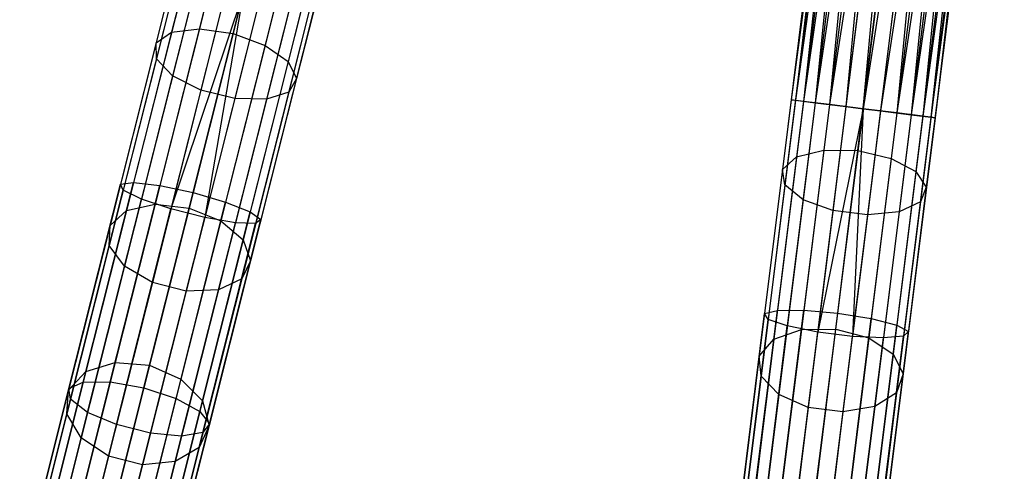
# Model space of a CAD drawing. Extents: x -91 to 91, y -91 to 262.
# Tile 99 of 256: x -20.2 to -6.71, y -74.58 to -68.39. Entities that reach past the tile are written whole.
import ezdxf

# ---------------------------------------------------------------- set-up
doc = ezdxf.new("R2010")
doc.units = 0
doc.header["$LTSCALE"] = 25.4
doc.layers.get('0').update_dxf_attribs({"linetype": 'CONTINUOUS'})

# ---------------------------------------------------------------- blocks, each defined once
blk = doc.blocks.new('ETE0_STL_1')
at = {"color": 0}
for p, q in [((-8.678, -61.856, 170.128), (-9.627, -69.489, 170.128)), ((-8.678, -61.856, 170.128), (-9.627, -69.489, 170.128)), ((-8.678, -61.856, 169.887), (-9.627, -69.489, 170.128)), ((-8.678, -61.856, 169.887), (-9.627, -69.489, 170.128)), ((-8.621, -61.863, 170.362), (-9.627, -69.489, 170.128)), ((-8.621, -61.863, 170.362), (-9.627, -69.489, 170.128)), ((-8.678, -61.856, 169.887), (-9.57, -69.496, 169.653)), ((-8.678, -61.856, 169.887), (-9.57, -69.496, 169.653)), ((-8.621, -61.863, 169.653), (-9.57, -69.496, 169.653)), ((-8.621, -61.863, 169.653), (-9.57, -69.496, 169.653)), ((-8.51, -61.877, 169.44), (-9.57, -69.496, 169.653)), ((-8.51, -61.877, 169.44), (-9.57, -69.496, 169.653)), ((-8.621, -61.863, 170.362), (-9.459, -69.51, 170.576)), ((-8.621, -61.863, 170.362), (-9.459, -69.51, 170.576)), ((-8.51, -61.877, 170.576), (-9.459, -69.51, 170.576)), ((-8.51, -61.877, 170.576), (-9.459, -69.51, 170.576)), ((-8.351, -61.897, 170.756), (-9.459, -69.51, 170.576)), ((-8.351, -61.897, 170.756), (-9.459, -69.51, 170.576)), ((-8.51, -61.877, 169.44), (-9.3, -69.53, 169.259)), ((-8.51, -61.877, 169.44), (-9.3, -69.53, 169.259)), ((-8.351, -61.897, 169.259), (-9.3, -69.53, 169.259)), ((-8.351, -61.897, 169.259), (-9.3, -69.53, 169.259)), ((-8.351, -61.897, 170.756), (-9.103, -69.554, 170.893)), ((-8.351, -61.897, 170.756), (-9.103, -69.554, 170.893)), ((-8.154, -61.921, 169.122), (-9.3, -69.53, 169.259)), ((-8.154, -61.921, 169.122), (-9.3, -69.53, 169.259)), ((-8.154, -61.921, 170.893), (-9.103, -69.554, 170.893)), ((-8.154, -61.921, 170.893), (-9.103, -69.554, 170.893)), ((-7.93, -61.949, 170.979), (-9.103, -69.554, 170.893)), ((-7.93, -61.949, 170.979), (-9.103, -69.554, 170.893)), ((-8.154, -61.921, 169.122), (-8.88, -69.582, 169.037)), ((-8.154, -61.921, 169.122), (-8.88, -69.582, 169.037)), ((-7.93, -61.949, 169.037), (-8.88, -69.582, 169.037)), ((-7.93, -61.949, 169.037), (-8.88, -69.582, 169.037)), ((-8.642, -69.612, 171.008), (-7.93, -61.949, 170.979)), ((-8.642, -69.612, 171.008), (-7.93, -61.949, 170.979)), ((-7.693, -61.978, 169.008), (-8.642, -69.612, 169.008)), ((-7.693, -61.978, 169.008), (-8.642, -69.612, 169.008)), ((-7.693, -61.978, 171.008), (-8.642, -69.612, 171.008)), ((-7.693, -61.978, 171.008), (-8.642, -69.612, 171.008)), ((-7.455, -62.008, 170.979), (-8.642, -69.612, 171.008)), ((-7.455, -62.008, 170.979), (-8.642, -69.612, 171.008)), ((-7.455, -62.008, 169.037), (-8.405, -69.641, 169.037)), ((-7.455, -62.008, 169.037), (-8.405, -69.641, 169.037)), ((-7.232, -62.036, 169.122), (-8.405, -69.641, 169.037)), ((-7.232, -62.036, 169.122), (-8.405, -69.641, 169.037)), ((-7.455, -62.008, 170.979), (-8.181, -69.669, 170.893)), ((-7.455, -62.008, 170.979), (-8.181, -69.669, 170.893)), ((-7.232, -62.036, 170.893), (-8.181, -69.669, 170.893)), ((-7.232, -62.036, 170.893), (-8.181, -69.669, 170.893)), ((-7.232, -62.036, 169.122), (-7.984, -69.693, 169.259)), ((-7.232, -62.036, 169.122), (-7.984, -69.693, 169.259)), ((-7.035, -62.06, 170.756), (-8.181, -69.669, 170.893)), ((-7.035, -62.06, 170.756), (-8.181, -69.669, 170.893)), ((-7.035, -62.06, 169.259), (-7.984, -69.693, 169.259)), ((-7.035, -62.06, 169.259), (-7.984, -69.693, 169.259)), ((-6.876, -62.08, 169.44), (-7.984, -69.693, 169.259)), ((-6.876, -62.08, 169.44), (-7.984, -69.693, 169.259)), ((-7.035, -62.06, 170.756), (-7.826, -69.713, 170.576)), ((-7.035, -62.06, 170.756), (-7.826, -69.713, 170.576)), ((-6.876, -62.08, 170.576), (-7.826, -69.713, 170.576)), ((-6.876, -62.08, 170.576), (-7.826, -69.713, 170.576)), ((-6.765, -62.094, 170.362), (-7.826, -69.713, 170.576)), ((-6.765, -62.094, 170.362), (-7.826, -69.713, 170.576)), ((-6.876, -62.08, 169.44), (-7.714, -69.727, 169.653)), ((-6.876, -62.08, 169.44), (-7.714, -69.727, 169.653)), ((-6.765, -62.094, 169.653), (-7.714, -69.727, 169.653)), ((-6.765, -62.094, 169.653), (-7.714, -69.727, 169.653)), ((-6.708, -62.101, 169.887), (-7.714, -69.727, 169.653)), ((-6.708, -62.101, 169.887), (-7.714, -69.727, 169.653)), ((-6.765, -62.094, 170.362), (-7.657, -69.734, 170.128)), ((-6.765, -62.094, 170.362), (-7.657, -69.734, 170.128)), ((-6.708, -62.101, 169.887), (-7.657, -69.734, 170.128)), ((-6.708, -62.101, 169.887), (-7.657, -69.734, 170.128)), ((-6.708, -62.101, 170.128), (-7.657, -69.734, 170.128)), ((-6.708, -62.101, 170.128), (-7.657, -69.734, 170.128)), ((-17.454, -65.934, 318.571), (-18.116, -68.563, 317.503)), ((-17.454, -65.934, 318.571), (-18.116, -68.563, 317.503)), ((-17.083, -65.931, 318.267), (-17.735, -68.517, 317.217)), ((-17.083, -65.931, 318.267), (-17.735, -68.517, 317.217)), ((-17.651, -66.021, 318.998), (-18.328, -68.71, 317.905)), ((-17.651, -66.021, 318.998), (-18.328, -68.71, 317.905)), ((-17.272, -68.582, 317.114), (-16.624, -66.011, 318.158)), ((-17.272, -68.582, 317.114), (-16.624, -66.011, 318.158)), ((-17.629, -66.171, 319.452), (-18.323, -68.925, 318.333)), ((-17.629, -66.171, 319.452), (-18.323, -68.925, 318.333)), ((-16.182, -66.158, 318.267), (-16.834, -68.744, 317.217)), ((-16.182, -66.158, 318.267), (-16.834, -68.744, 317.217)), ((-17.394, -66.351, 319.828), (-18.101, -69.158, 318.688)), ((-17.394, -66.351, 319.828), (-18.101, -69.158, 318.688)), ((-15.858, -66.336, 318.571), (-16.52, -68.965, 317.503)), ((-15.858, -66.336, 318.571), (-16.52, -68.965, 317.503)), ((-16.999, -66.518, 320.041), (-17.714, -69.355, 318.888)), ((-16.999, -66.518, 320.041), (-17.714, -69.355, 318.888)), ((-15.816, -66.628, 319.452), (-16.51, -69.382, 318.333)), ((-15.816, -66.628, 319.452), (-16.51, -69.382, 318.333)), ((-15.725, -66.506, 318.998), (-16.403, -69.196, 317.905)), ((-15.725, -66.506, 318.998), (-16.403, -69.196, 317.905)), ((-16.535, -66.635, 320.041), (-17.25, -69.472, 318.888)), ((-16.535, -66.635, 320.041), (-17.25, -69.472, 318.888)), ((-16.108, -66.675, 319.828), (-16.815, -69.482, 318.688)), ((-16.108, -66.675, 319.828), (-16.815, -69.482, 318.688)), ((-8.852, -67.53, 318.267), (-9.181, -70.177, 317.217)), ((-8.852, -67.53, 318.267), (-9.181, -70.177, 317.217)), ((-8.714, -70.185, 317.114), (-8.386, -67.554, 318.158)), ((-8.714, -70.185, 317.114), (-8.386, -67.554, 318.158)), ((-9.404, -67.689, 318.998), (-9.746, -70.442, 317.905)), ((-9.404, -67.689, 318.998), (-9.746, -70.442, 317.905)), ((-9.219, -67.579, 318.571), (-9.553, -70.27, 317.503)), ((-9.219, -67.579, 318.571), (-9.553, -70.27, 317.503)), ((-7.929, -67.645, 318.267), (-8.258, -70.291, 317.217)), ((-7.929, -67.645, 318.267), (-8.258, -70.291, 317.217)), ((-18.094, -67.779, 170.128), (-18.816, -70.644, 170.349)), ((-18.094, -67.779, 170.128), (-18.816, -70.644, 170.349)), ((-18.038, -67.793, 169.653), (-18.777, -70.726, 169.879)), ((-18.038, -67.793, 169.653), (-18.777, -70.726, 169.879)), ((-17.929, -67.821, 170.576), (-18.635, -70.621, 170.791)), ((-17.929, -67.821, 170.576), (-18.635, -70.621, 170.791)), ((-9.364, -67.836, 319.452), (-9.714, -70.654, 318.333)), ((-9.364, -67.836, 319.452), (-9.714, -70.654, 318.333)), ((-7.585, -67.782, 318.571), (-7.92, -70.473, 317.503)), ((-7.585, -67.782, 318.571), (-7.92, -70.473, 317.503)), ((-17.774, -67.86, 169.259), (-18.528, -70.849, 169.489)), ((-17.774, -67.86, 169.259), (-18.528, -70.849, 169.489)), ((-17.582, -67.908, 170.893), (-18.276, -70.662, 171.105)), ((-17.582, -67.908, 170.893), (-18.276, -70.662, 171.105)), ((-17.363, -67.963, 169.037), (-18.125, -70.985, 169.269)), ((-17.363, -67.963, 169.037), (-18.125, -70.985, 169.269)), ((-7.433, -67.935, 318.998), (-7.776, -70.687, 317.905)), ((-7.433, -67.935, 318.998), (-7.776, -70.687, 317.905)), ((-17.131, -68.022, 169.008), (-18.125, -70.985, 169.269)), ((-17.131, -68.022, 169.008), (-18.125, -70.985, 169.269)), ((-17.131, -68.022, 171.008), (-17.821, -70.76, 171.219)), ((-17.131, -68.022, 171.008), (-17.821, -70.76, 171.219)), ((-17.131, -68.022, 169.008), (-17.661, -71.102, 169.269)), ((-17.131, -68.022, 169.008), (-17.661, -71.102, 169.269)), ((-16.899, -68.08, 169.037), (-17.661, -71.102, 169.269)), ((-16.899, -68.08, 169.037), (-17.661, -71.102, 169.269)), ((-9.108, -67.985, 319.828), (-9.465, -70.858, 318.688)), ((-9.108, -67.985, 319.828), (-9.465, -70.858, 318.688)), ((-8.696, -68.103, 320.041), (-9.057, -71.006, 318.888)), ((-8.696, -68.103, 320.041), (-9.057, -71.006, 318.888)), ((-7.508, -68.067, 319.452), (-7.858, -70.885, 318.333)), ((-7.508, -68.067, 319.452), (-7.858, -70.885, 318.333)), ((-16.681, -68.136, 170.893), (-17.375, -70.89, 171.105)), ((-16.681, -68.136, 170.893), (-17.375, -70.89, 171.105)), ((-16.488, -68.184, 169.259), (-17.242, -71.174, 169.489)), ((-16.488, -68.184, 169.259), (-17.242, -71.174, 169.489)), ((-16.333, -68.223, 170.576), (-17.039, -71.023, 170.791)), ((-16.333, -68.223, 170.576), (-17.039, -71.023, 170.791)), ((-16.225, -68.25, 169.653), (-16.964, -71.183, 169.879)), ((-16.225, -68.25, 169.653), (-16.964, -71.183, 169.879)), ((-8.221, -68.162, 320.041), (-8.582, -71.065, 318.888)), ((-8.221, -68.162, 320.041), (-8.582, -71.065, 318.888)), ((-7.792, -68.149, 319.828), (-8.149, -71.022, 318.688)), ((-7.792, -68.149, 319.828), (-8.149, -71.022, 318.688)), ((-16.169, -68.265, 170.128), (-16.891, -71.129, 170.349)), ((-16.169, -68.265, 170.128), (-16.891, -71.129, 170.349)), ((-17.735, -68.517, 317.217), (-18.341, -70.921, 315.779)), ((-17.735, -68.517, 317.217), (-18.341, -70.921, 315.779)), ((-18.116, -68.563, 317.503), (-17.735, -68.517, 317.217)), ((-18.116, -68.563, 317.503), (-17.735, -68.517, 317.217)), ((-17.735, -68.517, 317.217), (-17.272, -68.582, 317.114)), ((-17.735, -68.517, 317.217), (-17.272, -68.582, 317.114)), ((-18.116, -68.563, 317.503), (-18.733, -71.008, 316.041)), ((-18.116, -68.563, 317.503), (-18.733, -71.008, 316.041)), ((-18.328, -68.71, 317.905), (-18.116, -68.563, 317.503)), ((-18.328, -68.71, 317.905), (-18.116, -68.563, 317.503)), ((-17.875, -70.972, 315.685), (-17.272, -68.582, 317.114)), ((-17.875, -70.972, 315.685), (-17.272, -68.582, 317.114)), ((-17.272, -68.582, 317.114), (-16.834, -68.744, 317.217)), ((-17.272, -68.582, 317.114), (-16.834, -68.744, 317.217)), ((-18.328, -68.71, 317.905), (-18.959, -71.211, 316.41)), ((-18.328, -68.71, 317.905), (-18.959, -71.211, 316.41)), ((-18.323, -68.925, 318.333), (-18.328, -68.71, 317.905)), ((-18.323, -68.925, 318.333), (-18.328, -68.71, 317.905)), ((-16.834, -68.744, 317.217), (-17.44, -71.148, 315.779)), ((-16.834, -68.744, 317.217), (-17.44, -71.148, 315.779)), ((-16.834, -68.744, 317.217), (-16.52, -68.965, 317.503)), ((-16.834, -68.744, 317.217), (-16.52, -68.965, 317.503)), ((-18.323, -68.925, 318.333), (-18.969, -71.486, 316.802)), ((-18.323, -68.925, 318.333), (-18.969, -71.486, 316.802)), ((-18.101, -69.158, 318.688), (-18.323, -68.925, 318.333)), ((-18.101, -69.158, 318.688), (-18.323, -68.925, 318.333)), ((-16.52, -68.965, 317.503), (-17.136, -71.41, 316.041)), ((-16.52, -68.965, 317.503), (-17.136, -71.41, 316.041)), ((-16.52, -68.965, 317.503), (-16.403, -69.196, 317.905)), ((-16.52, -68.965, 317.503), (-16.403, -69.196, 317.905)), ((-18.101, -69.158, 318.688), (-18.759, -71.768, 317.127)), ((-18.101, -69.158, 318.688), (-18.759, -71.768, 317.127)), ((-17.714, -69.355, 318.888), (-18.101, -69.158, 318.688)), ((-17.714, -69.355, 318.888), (-18.101, -69.158, 318.688)), ((-16.403, -69.196, 317.905), (-17.034, -71.697, 316.41)), ((-16.403, -69.196, 317.905), (-17.034, -71.697, 316.41)), ((-16.403, -69.196, 317.905), (-16.51, -69.382, 318.333)), ((-16.403, -69.196, 317.905), (-16.51, -69.382, 318.333)), ((-17.714, -69.355, 318.888), (-18.379, -71.993, 317.311)), ((-17.714, -69.355, 318.888), (-18.379, -71.993, 317.311)), ((-17.25, -69.472, 318.888), (-17.714, -69.355, 318.888)), ((-17.25, -69.472, 318.888), (-17.714, -69.355, 318.888)), ((-16.51, -69.382, 318.333), (-17.155, -71.943, 316.802)), ((-16.51, -69.382, 318.333), (-17.155, -71.943, 316.802)), ((-16.51, -69.382, 318.333), (-16.815, -69.482, 318.688)), ((-16.51, -69.382, 318.333), (-16.815, -69.482, 318.688)), ((-17.25, -69.472, 318.888), (-17.915, -72.11, 317.311)), ((-17.25, -69.472, 318.888), (-17.915, -72.11, 317.311)), ((-16.815, -69.482, 318.688), (-17.473, -72.092, 317.127)), ((-16.815, -69.482, 318.688), (-17.473, -72.092, 317.127)), ((-16.815, -69.482, 318.688), (-17.25, -69.472, 318.888)), ((-16.815, -69.482, 318.688), (-17.25, -69.472, 318.888)), ((-9.627, -69.489, 170.128), (-9.992, -72.42, 170.349)), ((-9.627, -69.489, 170.128), (-9.992, -72.42, 170.349)), ((-9.57, -69.496, 169.653), (-9.943, -72.498, 169.879)), ((-9.57, -69.496, 169.653), (-9.943, -72.498, 169.879)), ((-9.459, -69.51, 170.576), (-9.815, -72.375, 170.791)), ((-9.459, -69.51, 170.576), (-9.815, -72.375, 170.791)), ((-9.3, -69.53, 169.259), (-9.681, -72.589, 169.489)), ((-9.3, -69.53, 169.259), (-9.681, -72.589, 169.489)), ((-9.459, -69.51, 170.576), (-9.627, -69.489, 170.128)), ((-9.627, -69.489, 170.128), (-9.57, -69.496, 169.653)), ((-9.459, -69.51, 170.576), (-9.627, -69.489, 170.128)), ((-9.627, -69.489, 170.128), (-9.57, -69.496, 169.653)), ((-9.57, -69.496, 169.653), (-9.3, -69.53, 169.259)), ((-9.57, -69.496, 169.653), (-9.3, -69.53, 169.259)), ((-9.103, -69.554, 170.893), (-9.459, -69.51, 170.576)), ((-9.103, -69.554, 170.893), (-9.459, -69.51, 170.576)), ((-9.103, -69.554, 170.893), (-9.454, -72.373, 171.105)), ((-9.103, -69.554, 170.893), (-9.454, -72.373, 171.105)), ((-9.3, -69.53, 169.259), (-8.88, -69.582, 169.037)), ((-9.3, -69.53, 169.259), (-8.88, -69.582, 169.037)), ((-8.88, -69.582, 169.037), (-9.264, -72.674, 169.269)), ((-8.88, -69.582, 169.037), (-9.264, -72.674, 169.269)), ((-8.642, -69.612, 171.008), (-9.103, -69.554, 170.893)), ((-8.642, -69.612, 171.008), (-9.103, -69.554, 170.893)), ((-8.88, -69.582, 169.037), (-8.642, -69.612, 169.008)), ((-8.88, -69.582, 169.037), (-8.642, -69.612, 169.008)), ((-8.642, -69.612, 169.008), (-9.264, -72.674, 169.269)), ((-8.642, -69.612, 169.008), (-9.264, -72.674, 169.269)), ((-8.642, -69.612, 171.008), (-8.991, -72.413, 171.219)), ((-8.642, -69.612, 171.008), (-8.991, -72.413, 171.219)), ((-8.642, -69.612, 169.008), (-8.789, -72.733, 169.269)), ((-8.642, -69.612, 169.008), (-8.789, -72.733, 169.269)), ((-8.405, -69.641, 169.037), (-8.789, -72.733, 169.269)), ((-8.405, -69.641, 169.037), (-8.789, -72.733, 169.269)), ((-8.642, -69.612, 169.008), (-8.405, -69.641, 169.037)), ((-8.181, -69.669, 170.893), (-8.642, -69.612, 171.008)), ((-8.642, -69.612, 169.008), (-8.405, -69.641, 169.037)), ((-8.181, -69.669, 170.893), (-8.642, -69.612, 171.008)), ((-8.181, -69.669, 170.893), (-8.532, -72.488, 171.105)), ((-8.181, -69.669, 170.893), (-8.532, -72.488, 171.105)), ((-8.405, -69.641, 169.037), (-7.984, -69.693, 169.259)), ((-8.405, -69.641, 169.037), (-7.984, -69.693, 169.259)), ((-7.984, -69.693, 169.259), (-8.365, -72.753, 169.489)), ((-7.984, -69.693, 169.259), (-8.365, -72.753, 169.489)), ((-7.826, -69.713, 170.576), (-8.182, -72.579, 170.791)), ((-7.826, -69.713, 170.576), (-8.182, -72.579, 170.791)), ((-7.826, -69.713, 170.576), (-8.181, -69.669, 170.893)), ((-7.826, -69.713, 170.576), (-8.181, -69.669, 170.893)), ((-7.714, -69.727, 169.653), (-8.088, -72.728, 169.879)), ((-7.714, -69.727, 169.653), (-8.088, -72.728, 169.879)), ((-7.657, -69.734, 170.128), (-8.022, -72.665, 170.349)), ((-7.657, -69.734, 170.128), (-8.022, -72.665, 170.349)), ((-7.984, -69.693, 169.259), (-7.714, -69.727, 169.653)), ((-7.984, -69.693, 169.259), (-7.714, -69.727, 169.653)), ((-7.657, -69.734, 170.128), (-7.826, -69.713, 170.576)), ((-7.657, -69.734, 170.128), (-7.826, -69.713, 170.576)), ((-7.714, -69.727, 169.653), (-7.657, -69.734, 170.128)), ((-7.714, -69.727, 169.653), (-7.657, -69.734, 170.128)), ((-9.553, -70.27, 317.503), (-9.865, -72.771, 316.041)), ((-9.553, -70.27, 317.503), (-9.865, -72.771, 316.041)), ((-9.746, -70.442, 317.905), (-9.553, -70.27, 317.503)), ((-9.746, -70.442, 317.905), (-9.553, -70.27, 317.503)), ((-9.553, -70.27, 317.503), (-9.181, -70.177, 317.217)), ((-9.553, -70.27, 317.503), (-9.181, -70.177, 317.217)), ((-9.181, -70.177, 317.217), (-9.487, -72.638, 315.779)), ((-9.181, -70.177, 317.217), (-9.487, -72.638, 315.779)), ((-9.181, -70.177, 317.217), (-8.714, -70.185, 317.114)), ((-9.181, -70.177, 317.217), (-8.714, -70.185, 317.114)), ((-9.018, -72.631, 315.685), (-8.714, -70.185, 317.114)), ((-9.018, -72.631, 315.685), (-8.714, -70.185, 317.114)), ((-8.714, -70.185, 317.114), (-8.258, -70.291, 317.217)), ((-8.714, -70.185, 317.114), (-8.258, -70.291, 317.217)), ((-8.258, -70.291, 317.217), (-8.565, -72.752, 315.779)), ((-8.258, -70.291, 317.217), (-8.565, -72.752, 315.779)), ((-8.258, -70.291, 317.217), (-7.92, -70.473, 317.503)), ((-8.258, -70.291, 317.217), (-7.92, -70.473, 317.503)), ((-9.746, -70.442, 317.905), (-10.064, -73.001, 316.41)), ((-9.746, -70.442, 317.905), (-10.064, -73.001, 316.41)), ((-9.714, -70.654, 318.333), (-9.746, -70.442, 317.905)), ((-9.714, -70.654, 318.333), (-9.746, -70.442, 317.905)), ((-7.92, -70.473, 317.503), (-8.231, -72.974, 316.041)), ((-7.92, -70.473, 317.503), (-8.231, -72.974, 316.041)), ((-7.92, -70.473, 317.503), (-7.776, -70.687, 317.905)), ((-7.92, -70.473, 317.503), (-7.776, -70.687, 317.905)), ((-19.522, -73.444, 171.006), (-18.816, -70.644, 170.349)), ((-19.522, -73.444, 171.006), (-18.816, -70.644, 170.349)), ((-19.325, -73.358, 171.434), (-18.635, -70.621, 170.791)), ((-19.325, -73.358, 171.434), (-18.635, -70.621, 170.791)), ((-18.955, -73.355, 171.737), (-18.276, -70.662, 171.105)), ((-18.955, -73.355, 171.737), (-18.276, -70.662, 171.105)), ((-18.816, -70.644, 170.349), (-18.635, -70.621, 170.791)), ((-18.816, -70.644, 170.349), (-18.635, -70.621, 170.791)), ((-18.777, -70.726, 169.879), (-18.816, -70.644, 170.349)), ((-18.777, -70.726, 169.879), (-18.816, -70.644, 170.349)), ((-18.635, -70.621, 170.791), (-18.276, -70.662, 171.105)), ((-18.635, -70.621, 170.791), (-18.276, -70.662, 171.105)), ((-18.276, -70.662, 171.105), (-17.821, -70.76, 171.219)), ((-18.276, -70.662, 171.105), (-17.821, -70.76, 171.219)), ((-9.714, -70.654, 318.333), (-10.04, -73.275, 316.802)), ((-9.714, -70.654, 318.333), (-10.04, -73.275, 316.802)), ((-9.465, -70.858, 318.688), (-9.714, -70.654, 318.333)), ((-9.465, -70.858, 318.688), (-9.714, -70.654, 318.333)), ((-19.5, -73.594, 170.552), (-18.777, -70.726, 169.879)), ((-19.5, -73.594, 170.552), (-18.777, -70.726, 169.879)), ((-18.528, -70.849, 169.489), (-18.777, -70.726, 169.879)), ((-18.528, -70.849, 169.489), (-18.777, -70.726, 169.879)), ((-17.821, -70.76, 171.219), (-18.496, -73.436, 171.847)), ((-17.821, -70.76, 171.219), (-18.496, -73.436, 171.847)), ((-17.821, -70.76, 171.219), (-17.375, -70.89, 171.105)), ((-17.821, -70.76, 171.219), (-17.375, -70.89, 171.105)), ((-7.776, -70.687, 317.905), (-8.094, -73.246, 316.41)), ((-7.776, -70.687, 317.905), (-8.094, -73.246, 316.41)), ((-7.776, -70.687, 317.905), (-7.858, -70.885, 318.333)), ((-7.776, -70.687, 317.905), (-7.858, -70.885, 318.333)), ((-19.265, -73.773, 170.175), (-18.528, -70.849, 169.489)), ((-19.265, -73.773, 170.175), (-18.528, -70.849, 169.489)), ((-18.341, -70.921, 315.779), (-18.888, -73.09, 313.987)), ((-18.341, -70.921, 315.779), (-18.888, -73.09, 313.987)), ((-18.733, -71.008, 316.041), (-18.341, -70.921, 315.779)), ((-18.733, -71.008, 316.041), (-18.341, -70.921, 315.779)), ((-18.125, -70.985, 169.269), (-18.528, -70.849, 169.489)), ((-18.125, -70.985, 169.269), (-18.528, -70.849, 169.489)), ((-18.341, -70.921, 315.779), (-17.875, -70.972, 315.685)), ((-18.341, -70.921, 315.779), (-17.875, -70.972, 315.685)), ((-18.054, -73.583, 171.737), (-17.375, -70.89, 171.105)), ((-18.054, -73.583, 171.737), (-17.375, -70.89, 171.105)), ((-17.375, -70.89, 171.105), (-17.039, -71.023, 170.791)), ((-17.375, -70.89, 171.105), (-17.039, -71.023, 170.791)), ((-9.465, -70.858, 318.688), (-9.798, -73.529, 317.127)), ((-9.465, -70.858, 318.688), (-9.798, -73.529, 317.127)), ((-9.057, -71.006, 318.888), (-9.465, -70.858, 318.688)), ((-9.057, -71.006, 318.888), (-9.465, -70.858, 318.688)), ((-7.858, -70.885, 318.333), (-8.184, -73.506, 316.802)), ((-7.858, -70.885, 318.333), (-8.184, -73.506, 316.802)), ((-7.858, -70.885, 318.333), (-8.149, -71.022, 318.688)), ((-7.858, -70.885, 318.333), (-8.149, -71.022, 318.688)), ((-18.733, -71.008, 316.041), (-19.288, -73.213, 314.219)), ((-18.733, -71.008, 316.041), (-19.288, -73.213, 314.219)), ((-18.959, -71.211, 316.41), (-18.733, -71.008, 316.041)), ((-18.959, -71.211, 316.41), (-18.733, -71.008, 316.041)), ((-18.87, -73.94, 169.963), (-18.125, -70.985, 169.269)), ((-18.87, -73.94, 169.963), (-18.125, -70.985, 169.269)), ((-18.418, -73.128, 313.903), (-17.875, -70.972, 315.685)), ((-18.418, -73.128, 313.903), (-17.875, -70.972, 315.685)), ((-17.661, -71.102, 169.269), (-18.125, -70.985, 169.269)), ((-17.661, -71.102, 169.269), (-18.125, -70.985, 169.269)), ((-17.875, -70.972, 315.685), (-17.44, -71.148, 315.779)), ((-17.875, -70.972, 315.685), (-17.44, -71.148, 315.779)), ((-17.729, -73.761, 171.434), (-17.039, -71.023, 170.791)), ((-17.729, -73.761, 171.434), (-17.039, -71.023, 170.791)), ((-17.039, -71.023, 170.791), (-16.891, -71.129, 170.349)), ((-17.039, -71.023, 170.791), (-16.891, -71.129, 170.349)), ((-9.057, -71.006, 318.888), (-9.393, -73.706, 317.311)), ((-9.057, -71.006, 318.888), (-9.393, -73.706, 317.311)), ((-8.582, -71.065, 318.888), (-9.057, -71.006, 318.888)), ((-8.582, -71.065, 318.888), (-9.057, -71.006, 318.888)), ((-8.582, -71.065, 318.888), (-8.918, -73.765, 317.311)), ((-8.582, -71.065, 318.888), (-8.918, -73.765, 317.311)), ((-8.149, -71.022, 318.688), (-8.582, -71.065, 318.888)), ((-8.149, -71.022, 318.688), (-8.582, -71.065, 318.888)), ((-8.149, -71.022, 318.688), (-8.482, -73.693, 317.127)), ((-8.149, -71.022, 318.688), (-8.482, -73.693, 317.127)), ((-18.959, -71.211, 316.41), (-19.528, -73.467, 314.547)), ((-18.959, -71.211, 316.41), (-19.528, -73.467, 314.547)), ((-18.969, -71.486, 316.802), (-18.959, -71.211, 316.41)), ((-18.969, -71.486, 316.802), (-18.959, -71.211, 316.41)), ((-18.406, -74.057, 169.963), (-17.661, -71.102, 169.269)), ((-18.406, -74.057, 169.963), (-17.661, -71.102, 169.269)), ((-17.44, -71.148, 315.779), (-17.987, -73.318, 313.987)), ((-17.44, -71.148, 315.779), (-17.987, -73.318, 313.987)), ((-17.979, -74.097, 170.175), (-17.242, -71.174, 169.489)), ((-17.979, -74.097, 170.175), (-17.242, -71.174, 169.489)), ((-17.687, -74.051, 170.552), (-16.964, -71.183, 169.879)), ((-17.687, -74.051, 170.552), (-16.964, -71.183, 169.879)), ((-17.242, -71.174, 169.489), (-17.661, -71.102, 169.269)), ((-17.242, -71.174, 169.489), (-17.661, -71.102, 169.269)), ((-17.597, -73.93, 171.006), (-16.891, -71.129, 170.349)), ((-17.597, -73.93, 171.006), (-16.891, -71.129, 170.349)), ((-17.44, -71.148, 315.779), (-17.136, -71.41, 316.041)), ((-17.44, -71.148, 315.779), (-17.136, -71.41, 316.041)), ((-16.964, -71.183, 169.879), (-17.242, -71.174, 169.489)), ((-16.964, -71.183, 169.879), (-17.242, -71.174, 169.489)), ((-16.891, -71.129, 170.349), (-16.964, -71.183, 169.879)), ((-16.891, -71.129, 170.349), (-16.964, -71.183, 169.879)), ((-18.969, -71.486, 316.802), (-19.551, -73.795, 314.894)), ((-18.969, -71.486, 316.802), (-19.551, -73.795, 314.894)), ((-18.759, -71.768, 317.127), (-18.969, -71.486, 316.802)), ((-18.759, -71.768, 317.127), (-18.969, -71.486, 316.802)), ((-17.136, -71.41, 316.041), (-17.692, -73.615, 314.219)), ((-17.136, -71.41, 316.041), (-17.692, -73.615, 314.219)), ((-17.136, -71.41, 316.041), (-17.034, -71.697, 316.41)), ((-17.136, -71.41, 316.041), (-17.034, -71.697, 316.41)), ((-17.034, -71.697, 316.41), (-17.602, -73.952, 314.547)), ((-17.034, -71.697, 316.41), (-17.602, -73.952, 314.547)), ((-17.034, -71.697, 316.41), (-17.155, -71.943, 316.802)), ((-17.034, -71.697, 316.41), (-17.155, -71.943, 316.802)), ((-18.759, -71.768, 317.127), (-19.353, -74.122, 315.182)), ((-18.759, -71.768, 317.127), (-19.353, -74.122, 315.182)), ((-18.379, -71.993, 317.311), (-18.759, -71.768, 317.127)), ((-18.379, -71.993, 317.311), (-18.759, -71.768, 317.127)), ((-18.379, -71.993, 317.311), (-18.979, -74.373, 315.345)), ((-18.379, -71.993, 317.311), (-18.979, -74.373, 315.345)), ((-17.915, -72.11, 317.311), (-18.379, -71.993, 317.311)), ((-17.915, -72.11, 317.311), (-18.379, -71.993, 317.311)), ((-17.155, -71.943, 316.802), (-17.738, -74.253, 314.894)), ((-17.155, -71.943, 316.802), (-17.738, -74.253, 314.894)), ((-17.155, -71.943, 316.802), (-17.473, -72.092, 317.127)), ((-17.155, -71.943, 316.802), (-17.473, -72.092, 317.127)), ((-17.915, -72.11, 317.311), (-18.515, -74.49, 315.345)), ((-17.915, -72.11, 317.311), (-18.515, -74.49, 315.345)), ((-17.473, -72.092, 317.127), (-18.067, -74.447, 315.182)), ((-17.473, -72.092, 317.127), (-18.067, -74.447, 315.182)), ((-17.473, -72.092, 317.127), (-17.915, -72.11, 317.311)), ((-17.473, -72.092, 317.127), (-17.915, -72.11, 317.311)), ((-10.348, -75.287, 171.006), (-9.992, -72.42, 170.349)), ((-10.348, -75.287, 171.006), (-9.992, -72.42, 170.349)), ((-10.164, -75.177, 171.434), (-9.815, -72.375, 170.791)), ((-10.164, -75.177, 171.434), (-9.815, -72.375, 170.791)), ((-9.992, -72.42, 170.349), (-9.815, -72.375, 170.791)), ((-9.992, -72.42, 170.349), (-9.815, -72.375, 170.791)), ((-9.943, -72.498, 169.879), (-9.992, -72.42, 170.349)), ((-9.943, -72.498, 169.879), (-9.992, -72.42, 170.349)), ((-9.815, -72.375, 170.791), (-9.454, -72.373, 171.105)), ((-9.815, -72.375, 170.791), (-9.454, -72.373, 171.105)), ((-9.797, -75.129, 171.737), (-9.454, -72.373, 171.105)), ((-9.797, -75.129, 171.737), (-9.454, -72.373, 171.105)), ((-9.454, -72.373, 171.105), (-8.991, -72.413, 171.219)), ((-9.454, -72.373, 171.105), (-8.991, -72.413, 171.219)), ((-8.991, -72.413, 171.219), (-9.331, -75.153, 171.847)), ((-8.991, -72.413, 171.219), (-9.331, -75.153, 171.847)), ((-8.991, -72.413, 171.219), (-8.532, -72.488, 171.105)), ((-8.991, -72.413, 171.219), (-8.532, -72.488, 171.105)), ((-10.308, -75.432, 170.552), (-9.943, -72.498, 169.879)), ((-10.308, -75.432, 170.552), (-9.943, -72.498, 169.879)), ((-9.681, -72.589, 169.489), (-9.943, -72.498, 169.879)), ((-9.681, -72.589, 169.489), (-9.943, -72.498, 169.879)), ((-8.874, -75.244, 171.737), (-8.532, -72.488, 171.105)), ((-8.874, -75.244, 171.737), (-8.532, -72.488, 171.105)), ((-8.532, -72.488, 171.105), (-8.182, -72.579, 170.791)), ((-8.532, -72.488, 171.105), (-8.182, -72.579, 170.791)), ((-10.053, -75.581, 170.175), (-9.681, -72.589, 169.489)), ((-10.053, -75.581, 170.175), (-9.681, -72.589, 169.489)), ((-9.865, -72.771, 316.041), (-9.487, -72.638, 315.779)), ((-9.865, -72.771, 316.041), (-9.487, -72.638, 315.779)), ((-9.487, -72.638, 315.779), (-9.763, -74.857, 313.987)), ((-9.487, -72.638, 315.779), (-9.763, -74.857, 313.987)), ((-9.264, -72.674, 169.269), (-9.681, -72.589, 169.489)), ((-9.264, -72.674, 169.269), (-9.681, -72.589, 169.489)), ((-9.64, -75.698, 169.963), (-9.264, -72.674, 169.269)), ((-9.64, -75.698, 169.963), (-9.264, -72.674, 169.269)), ((-9.487, -72.638, 315.779), (-9.018, -72.631, 315.685)), ((-9.487, -72.638, 315.779), (-9.018, -72.631, 315.685)), ((-9.292, -74.837, 313.903), (-9.018, -72.631, 315.685)), ((-9.292, -74.837, 313.903), (-9.018, -72.631, 315.685)), ((-8.789, -72.733, 169.269), (-9.264, -72.674, 169.269)), ((-8.789, -72.733, 169.269), (-9.264, -72.674, 169.269)), ((-9.018, -72.631, 315.685), (-8.565, -72.752, 315.779)), ((-9.018, -72.631, 315.685), (-8.565, -72.752, 315.779)), ((-8.53, -75.38, 171.434), (-8.182, -72.579, 170.791)), ((-8.53, -75.38, 171.434), (-8.182, -72.579, 170.791)), ((-8.378, -75.532, 171.006), (-8.022, -72.665, 170.349)), ((-8.378, -75.532, 171.006), (-8.022, -72.665, 170.349)), ((-8.182, -72.579, 170.791), (-8.022, -72.665, 170.349)), ((-8.182, -72.579, 170.791), (-8.022, -72.665, 170.349)), ((-8.022, -72.665, 170.349), (-8.088, -72.728, 169.879)), ((-8.022, -72.665, 170.349), (-8.088, -72.728, 169.879)), ((-9.865, -72.771, 316.041), (-10.145, -75.028, 314.219)), ((-9.865, -72.771, 316.041), (-10.145, -75.028, 314.219)), ((-10.064, -73.001, 316.41), (-9.865, -72.771, 316.041)), ((-10.064, -73.001, 316.41), (-9.865, -72.771, 316.041)), ((-9.165, -75.757, 169.963), (-8.789, -72.733, 169.269)), ((-9.165, -75.757, 169.963), (-8.789, -72.733, 169.269)), ((-8.565, -72.752, 315.779), (-8.841, -74.972, 313.987)), ((-8.565, -72.752, 315.779), (-8.841, -74.972, 313.987)), ((-8.365, -72.753, 169.489), (-8.789, -72.733, 169.269)), ((-8.365, -72.753, 169.489), (-8.789, -72.733, 169.269)), ((-8.737, -75.745, 170.175), (-8.365, -72.753, 169.489)), ((-8.737, -75.745, 170.175), (-8.365, -72.753, 169.489)), ((-8.565, -72.752, 315.779), (-8.231, -72.974, 316.041)), ((-8.565, -72.752, 315.779), (-8.231, -72.974, 316.041)), ((-8.453, -75.663, 170.552), (-8.088, -72.728, 169.879)), ((-8.453, -75.663, 170.552), (-8.088, -72.728, 169.879)), ((-8.088, -72.728, 169.879), (-8.365, -72.753, 169.489)), ((-8.088, -72.728, 169.879), (-8.365, -72.753, 169.489)), ((-18.888, -73.09, 313.987), (-19.363, -74.975, 311.881)), ((-18.888, -73.09, 313.987), (-19.363, -74.975, 311.881)), ((-19.288, -73.213, 314.219), (-18.888, -73.09, 313.987)), ((-19.288, -73.213, 314.219), (-18.888, -73.09, 313.987)), ((-18.888, -73.09, 313.987), (-18.418, -73.128, 313.903)), ((-18.888, -73.09, 313.987), (-18.418, -73.128, 313.903)), ((-10.064, -73.001, 316.41), (-10.351, -75.31, 314.547)), ((-10.064, -73.001, 316.41), (-10.351, -75.31, 314.547)), ((-10.04, -73.275, 316.802), (-10.064, -73.001, 316.41)), ((-10.04, -73.275, 316.802), (-10.064, -73.001, 316.41)), ((-8.231, -72.974, 316.041), (-8.512, -75.231, 314.219)), ((-8.231, -72.974, 316.041), (-8.512, -75.231, 314.219)), ((-8.231, -72.974, 316.041), (-8.094, -73.246, 316.41)), ((-8.231, -72.974, 316.041), (-8.094, -73.246, 316.41)), ((-19.288, -73.213, 314.219), (-19.771, -75.129, 312.078)), ((-19.288, -73.213, 314.219), (-19.771, -75.129, 312.078)), ((-19.528, -73.467, 314.547), (-19.288, -73.213, 314.219)), ((-19.528, -73.467, 314.547), (-19.288, -73.213, 314.219)), ((-18.891, -75.002, 311.809), (-18.418, -73.128, 313.903)), ((-18.891, -75.002, 311.809), (-18.418, -73.128, 313.903)), ((-18.418, -73.128, 313.903), (-17.987, -73.318, 313.987)), ((-18.418, -73.128, 313.903), (-17.987, -73.318, 313.987)), ((-19.984, -75.973, 172.489), (-19.325, -73.358, 171.434)), ((-19.984, -75.973, 172.489), (-19.325, -73.358, 171.434)), ((-19.603, -75.928, 172.775), (-18.955, -73.355, 171.737)), ((-19.603, -75.928, 172.775), (-18.955, -73.355, 171.737)), ((-19.522, -73.444, 171.006), (-19.325, -73.358, 171.434)), ((-19.522, -73.444, 171.006), (-19.325, -73.358, 171.434)), ((-19.325, -73.358, 171.434), (-18.955, -73.355, 171.737)), ((-19.325, -73.358, 171.434), (-18.955, -73.355, 171.737)), ((-18.955, -73.355, 171.737), (-18.496, -73.436, 171.847)), ((-18.955, -73.355, 171.737), (-18.496, -73.436, 171.847)), ((-17.987, -73.318, 313.987), (-18.462, -75.202, 311.881)), ((-17.987, -73.318, 313.987), (-18.462, -75.202, 311.881)), ((-17.987, -73.318, 313.987), (-17.692, -73.615, 314.219)), ((-17.987, -73.318, 313.987), (-17.692, -73.615, 314.219)), ((-10.04, -73.275, 316.802), (-10.334, -75.639, 314.894)), ((-10.04, -73.275, 316.802), (-10.334, -75.639, 314.894)), ((-9.798, -73.529, 317.127), (-10.04, -73.275, 316.802)), ((-9.798, -73.529, 317.127), (-10.04, -73.275, 316.802)), ((-8.094, -73.246, 316.41), (-8.381, -75.555, 314.547)), ((-8.094, -73.246, 316.41), (-8.381, -75.555, 314.547)), ((-8.094, -73.246, 316.41), (-8.184, -73.506, 316.802)), ((-8.094, -73.246, 316.41), (-8.184, -73.506, 316.802)), ((-20.196, -76.119, 172.085), (-19.522, -73.444, 171.006)), ((-20.196, -76.119, 172.085), (-19.522, -73.444, 171.006)), ((-19.528, -73.467, 314.547), (-20.022, -75.427, 312.356)), ((-19.528, -73.467, 314.547), (-20.022, -75.427, 312.356)), ((-19.551, -73.795, 314.894), (-19.528, -73.467, 314.547)), ((-19.551, -73.795, 314.894), (-19.528, -73.467, 314.547)), ((-19.5, -73.594, 170.552), (-19.522, -73.444, 171.006)), ((-19.5, -73.594, 170.552), (-19.522, -73.444, 171.006)), ((-18.496, -73.436, 171.847), (-19.141, -75.993, 172.878)), ((-18.496, -73.436, 171.847), (-19.141, -75.993, 172.878)), ((-18.496, -73.436, 171.847), (-18.054, -73.583, 171.737)), ((-18.496, -73.436, 171.847), (-18.054, -73.583, 171.737)), ((-8.184, -73.506, 316.802), (-8.482, -73.693, 317.127)), ((-8.184, -73.506, 316.802), (-8.482, -73.693, 317.127)), ((-8.184, -73.506, 316.802), (-8.478, -75.869, 314.894)), ((-8.184, -73.506, 316.802), (-8.478, -75.869, 314.894)), ((-20.19, -76.333, 171.657), (-19.5, -73.594, 170.552)), ((-20.19, -76.333, 171.657), (-19.5, -73.594, 170.552)), ((-19.265, -73.773, 170.175), (-19.5, -73.594, 170.552)), ((-19.265, -73.773, 170.175), (-19.5, -73.594, 170.552)), ((-18.702, -76.155, 172.775), (-18.054, -73.583, 171.737)), ((-18.702, -76.155, 172.775), (-18.054, -73.583, 171.737)), ((-17.692, -73.615, 314.219), (-18.175, -75.531, 312.078)), ((-17.692, -73.615, 314.219), (-18.175, -75.531, 312.078)), ((-18.054, -73.583, 171.737), (-17.729, -73.761, 171.434)), ((-18.054, -73.583, 171.737), (-17.729, -73.761, 171.434)), ((-17.692, -73.615, 314.219), (-17.602, -73.952, 314.547)), ((-17.692, -73.615, 314.219), (-17.602, -73.952, 314.547)), ((-9.798, -73.529, 317.127), (-10.097, -75.939, 315.182)), ((-9.798, -73.529, 317.127), (-10.097, -75.939, 315.182)), ((-9.393, -73.706, 317.311), (-9.798, -73.529, 317.127)), ((-9.393, -73.706, 317.311), (-9.798, -73.529, 317.127)), ((-19.968, -76.565, 171.302), (-19.265, -73.773, 170.175)), ((-19.968, -76.565, 171.302), (-19.265, -73.773, 170.175)), ((-18.87, -73.94, 169.963), (-19.265, -73.773, 170.175)), ((-18.87, -73.94, 169.963), (-19.265, -73.773, 170.175)), ((-18.388, -76.375, 172.489), (-17.729, -73.761, 171.434)), ((-18.388, -76.375, 172.489), (-17.729, -73.761, 171.434)), ((-17.729, -73.761, 171.434), (-17.597, -73.93, 171.006)), ((-17.729, -73.761, 171.434), (-17.597, -73.93, 171.006)), ((-9.393, -73.706, 317.311), (-9.696, -76.142, 315.345)), ((-9.393, -73.706, 317.311), (-9.696, -76.142, 315.345)), ((-8.918, -73.765, 317.311), (-9.393, -73.706, 317.311)), ((-8.918, -73.765, 317.311), (-9.393, -73.706, 317.311)), ((-8.918, -73.765, 317.311), (-9.221, -76.201, 315.345)), ((-8.918, -73.765, 317.311), (-9.221, -76.201, 315.345)), ((-8.482, -73.693, 317.127), (-8.918, -73.765, 317.311)), ((-8.482, -73.693, 317.127), (-8.918, -73.765, 317.311)), ((-8.482, -73.693, 317.127), (-8.781, -76.103, 315.182)), ((-8.482, -73.693, 317.127), (-8.781, -76.103, 315.182)), ((-19.551, -73.795, 314.894), (-20.057, -75.803, 312.651)), ((-19.551, -73.795, 314.894), (-20.057, -75.803, 312.651)), ((-19.353, -74.122, 315.182), (-19.551, -73.795, 314.894)), ((-19.353, -74.122, 315.182), (-19.551, -73.795, 314.894)), ((-19.581, -76.761, 171.101), (-18.87, -73.94, 169.963)), ((-19.581, -76.761, 171.101), (-18.87, -73.94, 169.963)), ((-18.406, -74.057, 169.963), (-18.87, -73.94, 169.963)), ((-18.406, -74.057, 169.963), (-18.87, -73.94, 169.963)), ((-18.377, -76.79, 171.657), (-17.687, -74.051, 170.552)), ((-18.377, -76.79, 171.657), (-17.687, -74.051, 170.552)), ((-18.271, -76.605, 172.085), (-17.597, -73.93, 171.006)), ((-18.271, -76.605, 172.085), (-17.597, -73.93, 171.006)), ((-17.602, -73.952, 314.547), (-18.097, -75.913, 312.356)), ((-17.602, -73.952, 314.547), (-18.097, -75.913, 312.356)), ((-17.687, -74.051, 170.552), (-17.979, -74.097, 170.175)), ((-17.687, -74.051, 170.552), (-17.979, -74.097, 170.175)), ((-17.602, -73.952, 314.547), (-17.738, -74.253, 314.894)), ((-17.602, -73.952, 314.547), (-17.738, -74.253, 314.894)), ((-17.597, -73.93, 171.006), (-17.687, -74.051, 170.552)), ((-17.597, -73.93, 171.006), (-17.687, -74.051, 170.552)), ((-19.353, -74.122, 315.182), (-19.869, -76.168, 312.896)), ((-19.353, -74.122, 315.182), (-19.869, -76.168, 312.896)), ((-18.979, -74.373, 315.345), (-19.353, -74.122, 315.182)), ((-18.979, -74.373, 315.345), (-19.353, -74.122, 315.182)), ((-19.117, -76.878, 171.101), (-18.406, -74.057, 169.963)), ((-19.117, -76.878, 171.101), (-18.406, -74.057, 169.963)), ((-18.682, -76.889, 171.302), (-17.979, -74.097, 170.175)), ((-18.682, -76.889, 171.302), (-17.979, -74.097, 170.175)), ((-17.979, -74.097, 170.175), (-18.406, -74.057, 169.963)), ((-17.979, -74.097, 170.175), (-18.406, -74.057, 169.963)), ((-17.738, -74.253, 314.894), (-18.244, -76.26, 312.651)), ((-17.738, -74.253, 314.894), (-18.244, -76.26, 312.651)), ((-17.738, -74.253, 314.894), (-18.067, -74.447, 315.182)), ((-17.738, -74.253, 314.894), (-18.067, -74.447, 315.182)), ((-18.979, -74.373, 315.345), (-19.5, -76.441, 313.034)), ((-18.979, -74.373, 315.345), (-19.5, -76.441, 313.034)), ((-18.515, -74.49, 315.345), (-18.979, -74.373, 315.345)), ((-18.515, -74.49, 315.345), (-18.979, -74.373, 315.345)), ((-18.067, -74.447, 315.182), (-18.583, -76.493, 312.896)), ((-18.067, -74.447, 315.182), (-18.583, -76.493, 312.896)), ((-18.067, -74.447, 315.182), (-18.515, -74.49, 315.345)), ((-18.067, -74.447, 315.182), (-18.515, -74.49, 315.345)), ((-18.515, -74.49, 315.345), (-19.036, -76.558, 313.034)), ((-18.515, -74.49, 315.345), (-19.036, -76.558, 313.034))]:
    blk.add_line(p, q, dxfattribs=at)

msp = doc.modelspace()

# ---------------------------------------------------------------- block references
at = {"color": 253}
msp.add_blockref('ETE0_STL_1', (0, 0), dxfattribs=at)

doc.saveas('drawing.dxf')
